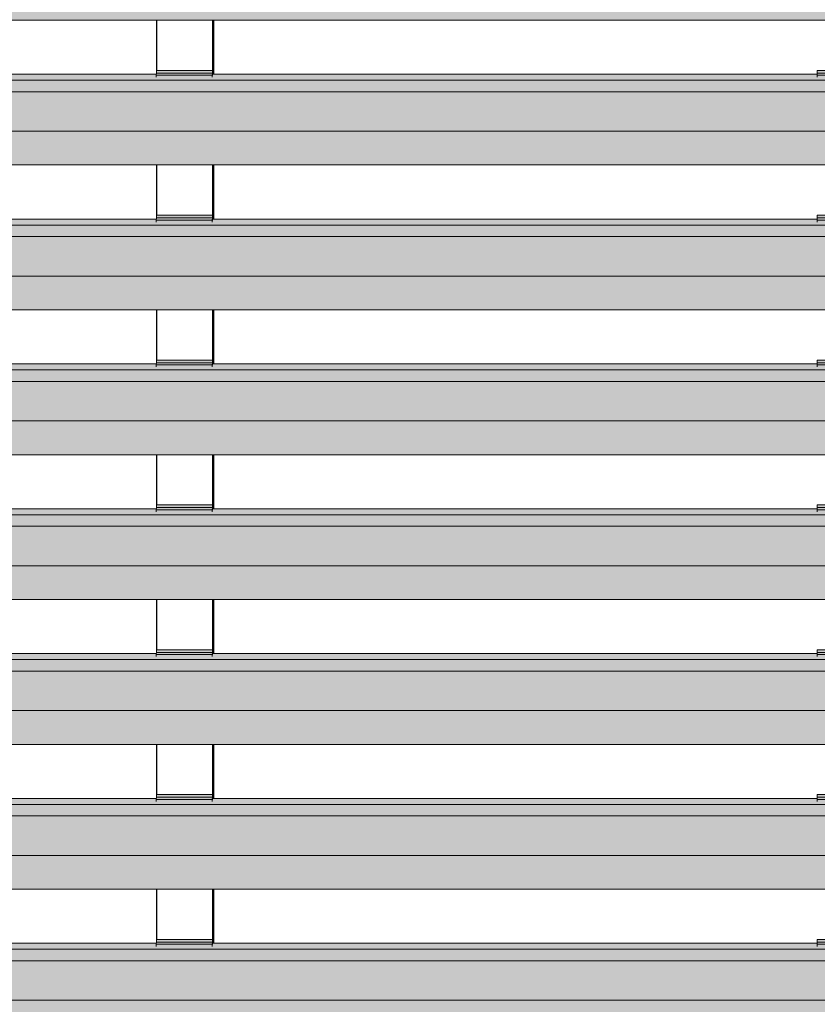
# Model space of a CAD drawing. Header units: millimetres. Extents: x 4014441 to 4046114, y 2378 to 8335946.
# Tile 12 of 71: x 4016895 to 4017721, y 108284 to 109303. Entities that reach past the tile are written whole.
import ezdxf

# ---------------------------------------------------------------- set-up
doc = ezdxf.new("R2010")
doc.units = ezdxf.units.MM
doc.layers.add('Обобщенные модели', color=7, linetype='Continuous', lineweight=18)

# ---------------------------------------------------------------- blocks, each defined once
blk = doc.blocks.new('HILTI_s_Профиль_MFT-RP - Усиленный профиль MFT-RP-58 77x50 L-V6-Корпус 1_ Фрагмент 4_ Схема раскладки облицовки')
at = {"layer": 'Обобщенные модели', "lineweight": 25}
for p, q in [((4017037.1, 109251), (4017037.1, 109303.2)), ((4017095, 109303.3), (4017095, 109247)), ((4017095.1, 109303.3), (4017095.1, 109247)), ((4017096.3, 109247), (4017096.3, 109303.3)), ((4017037.1, 109101), (4017037.1, 109153.2)), ((4017095, 109153.3), (4017095, 109097)), ((4017095.1, 109153.3), (4017095.1, 109097)), ((4017096.3, 109097), (4017096.3, 109153.3)), ((4017037.1, 108951), (4017037.1, 109003.2)), ((4017095, 109003.3), (4017095, 108947)), ((4017095.1, 109003.3), (4017095.1, 108947)), ((4017096.3, 108947), (4017096.3, 109003.3)), ((4017037.1, 108801), (4017037.1, 108853.2)), ((4017095, 108853.3), (4017095, 108797)), ((4017095.1, 108853.3), (4017095.1, 108797)), ((4017096.3, 108797), (4017096.3, 108853.3)), ((4017037.1, 108651), (4017037.1, 108703.2)), ((4017095, 108703.3), (4017095, 108647)), ((4017095.1, 108703.3), (4017095.1, 108647)), ((4017096.3, 108647), (4017096.3, 108703.3)), ((4017037.1, 108501), (4017037.1, 108553.2)), ((4017095, 108553.3), (4017095, 108497)), ((4017095.1, 108553.3), (4017095.1, 108497)), ((4017096.3, 108497), (4017096.3, 108553.3)), ((4017037.1, 108351), (4017037.1, 108403.2)), ((4017095, 108403.3), (4017095, 108347)), ((4017095.1, 108403.3), (4017095.1, 108347)), ((4017096.3, 108347), (4017096.3, 108403.3))]:
    blk.add_line(p, q, dxfattribs=at)
blk = doc.blocks.new('S_Вентрешетки_Профиль внешний - Профиль крепежный-21268552-Корпус 1_ Фрагмент 4_ Схема раскладки облицовки')
at = {"layer": 'Обобщенные модели', "true_color": 0x373f43}
for points in [[(4018535.6, 108340.7), (4018536, 108347), (4018462.7, 108347), (4018462.6, 108343.8), (4018404.8, 108343.8), (4018404.8, 108347), (4017778.7, 108347), (4017778.6, 108343.8), (4017720.7, 108343.8), (4017720.7, 108347), (4017094.6, 108347), (4017094.6, 108343.8), (4017036.7, 108343.8), (4017036.7, 108347), (4016410.6, 108347), (4016410.5, 108343.8), (4016352.7, 108343.8), (4016352.7, 108347), (4015726.6, 108347), (4015726.5, 108343.8), (4015668.6, 108343.8), (4015668.6, 108347), (4015598, 108347), (4015597.6, 108340.7), (4018466.1, 108340.7)], [(4018532.5, 108328.9), (4018535.6, 108328.9), (4018535.6, 108340.7), (4015597.6, 108340.7), (4015597.6, 108328.9), (4018466.1, 108328.9)], [(4018532.5, 108288), (4018535.6, 108328.9), (4015597.6, 108328.9), (4015594.4, 108288), (4018466.1, 108288)], [(4018532.5, 108253.5), (4018532.5, 108288), (4015594.4, 108288), (4015594.4, 108253.5), (4018466.1, 108253.5)]]:
    blk.add_hatch(color=149, dxfattribs=at).paths.add_polyline_path(points)
at = {"layer": 'Обобщенные модели'}
for p, q in [((4017036.8, 108347), (4016410.6, 108347)), ((4017720.8, 108347), (4017094.6, 108347)), ((4018535.6, 108340.7), (4015597.6, 108340.7)), ((4018535.6, 108328.9), (4015597.6, 108328.9)), ((4018532.5, 108288), (4015594.4, 108288))]:
    blk.add_line(p, q, dxfattribs=at)
blk = doc.blocks.new('S_Вентрешетки_Профиль крепежный - Профиль крепежный-V8-Корпус 1_ Фрагмент 4_ Схема раскладки облицовки')
at = {"layer": 'Обобщенные модели', "true_color": 0x373f43}
for points in [[(4017778.6, 108345.9), (4017778.7, 108348.2), (4017720.9, 108348.2), (4017720.7, 108345.9)], [(4017778.6, 108343.8), (4017778.6, 108345.9), (4017720.7, 108345.9), (4017720.7, 108343.8)], [(4017778.8, 108348.2), (4017778.9, 108348.2), (4017778.7, 108351), (4017721, 108351), (4017721, 108348.2), (4017778.7, 108348.2)]]:
    blk.add_hatch(color=149, dxfattribs=at).paths.add_polyline_path(points)
h = blk.add_hatch(color=149, dxfattribs=at)
h.paths.add_polyline_path([(4017778.8, 108347), (4017778.9, 108347), (4017778.9, 108348.2)])
h.paths.add_polyline_path([(4017778.9, 108347), (4017779, 108347), (4017779, 108349.1)])
at = {"layer": 'Обобщенные модели'}
for p, q in [((4017720.7, 108345.9), (4017720.9, 108348.2)), ((4017720.7, 108343.8), (4017720.7, 108345.9)), ((4017720.7, 108345.9), (4017778.6, 108345.9)), ((4017720.9, 108348.2), (4017778.7, 108348.2)), ((4017721, 108348.2), (4017721, 108351)), ((4017721, 108351), (4017778.9, 108351)), ((4017778.7, 108348.2), (4017778.6, 108345.9)), ((4017778.6, 108345.9), (4017778.6, 108343.8)), ((4017778.9, 108348.2), (4017778.7, 108348.2)), ((4017778.7, 108345.6), (4017778.8, 108347)), ((4017779, 108351), (4017778.9, 108351)), ((4017778.9, 108351), (4017778.9, 108348.2)), ((4017779, 108347), (4017779, 108351))]:
    blk.add_line(p, q, dxfattribs=at)
blk = doc.blocks.new('S_Вентрешетки_Профиль крепежный - Профиль крепежный-V9-Корпус 1_ Фрагмент 4_ Схема раскладки облицовки')
at = {"layer": 'Обобщенные модели', "true_color": 0x373f43}
for points in [[(4017094.6, 108345.9), (4017094.7, 108348.2), (4017036.9, 108348.2), (4017036.7, 108345.9)], [(4017094.6, 108343.8), (4017094.6, 108345.9), (4017036.7, 108345.9), (4017036.7, 108343.8)], [(4017094.8, 108348.2), (4017094.8, 108348.2), (4017094.7, 108351), (4017037, 108351), (4017037, 108348.2), (4017094.7, 108348.2)]]:
    blk.add_hatch(color=149, dxfattribs=at).paths.add_polyline_path(points)
h = blk.add_hatch(color=149, dxfattribs=at)
h.paths.add_polyline_path([(4017094.8, 108347), (4017094.9, 108347), (4017094.8, 108348.2)])
h.paths.add_polyline_path([(4017094.9, 108347), (4017094.9, 108347), (4017094.9, 108349.1)])
at = {"layer": 'Обобщенные модели'}
for p, q in [((4017036.7, 108345.9), (4017036.9, 108348.2)), ((4017036.7, 108343.8), (4017036.7, 108345.9)), ((4017036.7, 108345.9), (4017094.6, 108345.9)), ((4017036.9, 108348.2), (4017094.7, 108348.2)), ((4017037, 108348.2), (4017037, 108351)), ((4017037, 108351), (4017094.8, 108351)), ((4017094.7, 108348.2), (4017094.6, 108345.9)), ((4017094.6, 108345.9), (4017094.6, 108343.8)), ((4017094.8, 108348.2), (4017094.7, 108348.2)), ((4017094.7, 108345.6), (4017094.8, 108347)), ((4017094.9, 108351), (4017094.8, 108351)), ((4017094.8, 108351), (4017094.8, 108348.2)), ((4017094.9, 108347), (4017094.9, 108351))]:
    blk.add_line(p, q, dxfattribs=at)
blk = doc.blocks.new('S_Вентрешетки_Профиль внешний - Профиль крепежный-V10-Корпус 1_ Фрагмент 4_ Схема раскладки облицовки')
at = {"layer": 'Обобщенные модели', "true_color": 0x373f43}
for points in [[(4018535.6, 108490.7), (4018536, 108497), (4018462.7, 108497), (4018462.6, 108493.8), (4018404.8, 108493.8), (4018404.8, 108497), (4017778.7, 108497), (4017778.6, 108493.8), (4017720.7, 108493.8), (4017720.7, 108497), (4017094.6, 108497), (4017094.6, 108493.8), (4017036.7, 108493.8), (4017036.7, 108497), (4016410.6, 108497), (4016410.5, 108493.8), (4016352.7, 108493.8), (4016352.7, 108497), (4015726.6, 108497), (4015726.5, 108493.8), (4015668.6, 108493.8), (4015668.6, 108497), (4015598, 108497), (4015597.6, 108490.7), (4018466.1, 108490.7)], [(4018532.5, 108478.9), (4018535.6, 108478.9), (4018535.6, 108490.7), (4015597.6, 108490.7), (4015597.6, 108478.9), (4018466.1, 108478.9)], [(4018532.5, 108438), (4018535.6, 108478.9), (4015597.6, 108478.9), (4015594.4, 108438), (4018530.2, 108438)], [(4018532.5, 108403.5), (4018532.5, 108438), (4015594.4, 108438), (4015594.4, 108403.5), (4018466.1, 108403.5)], [(4018532.5, 108403), (4018532.5, 108403.5), (4015594.4, 108403.2), (4015594.5, 108403), (4018466.1, 108403)]]:
    blk.add_hatch(color=149, dxfattribs=at).paths.add_polyline_path(points)
at = {"layer": 'Обобщенные модели'}
for p, q in [((4018535.6, 108490.7), (4015597.6, 108490.7)), ((4017036.8, 108497), (4016410.6, 108497)), ((4017720.8, 108497), (4017094.8, 108497)), ((4018535.6, 108478.9), (4015597.6, 108478.9)), ((4018532.5, 108438), (4015594.4, 108438)), ((4015594.5, 108403), (4018532.5, 108403))]:
    blk.add_line(p, q, dxfattribs=at)
blk = doc.blocks.new('S_Вентрешетки_Профиль крепежный - Профиль крепежный-V11-Корпус 1_ Фрагмент 4_ Схема раскладки облицовки')
at = {"layer": 'Обобщенные модели', "true_color": 0x373f43}
for points in [[(4017094.8, 108498.2), (4017094.8, 108498.2), (4017094.7, 108501), (4017037, 108501), (4017037, 108498.2), (4017094.7, 108498.2)], [(4017094.6, 108495.9), (4017094.7, 108498.2), (4017036.9, 108498.2), (4017036.7, 108495.9)], [(4017094.6, 108493.8), (4017094.6, 108495.9), (4017036.7, 108495.9), (4017036.7, 108493.8)]]:
    blk.add_hatch(color=149, dxfattribs=at).paths.add_polyline_path(points)
h = blk.add_hatch(color=149, dxfattribs=at)
h.paths.add_polyline_path([(4017094.8, 108497), (4017094.9, 108497), (4017094.8, 108498.2)])
h.paths.add_polyline_path([(4017094.9, 108497), (4017094.9, 108497), (4017094.9, 108499.1)])
at = {"layer": 'Обобщенные модели'}
for p, q in [((4017037, 108498.2), (4017037, 108501)), ((4017037, 108501), (4017094.8, 108501)), ((4017094.9, 108501), (4017094.8, 108501)), ((4017094.8, 108501), (4017094.8, 108498.2)), ((4017094.9, 108497), (4017094.9, 108501)), ((4017036.7, 108495.9), (4017036.9, 108498.2)), ((4017036.7, 108493.8), (4017036.7, 108495.9)), ((4017036.7, 108495.9), (4017094.6, 108495.9)), ((4017036.9, 108498.2), (4017094.7, 108498.2)), ((4017094.7, 108498.2), (4017094.6, 108495.9)), ((4017094.6, 108495.9), (4017094.6, 108493.8)), ((4017094.8, 108498.2), (4017094.7, 108498.2)), ((4017094.7, 108495.6), (4017094.8, 108497))]:
    blk.add_line(p, q, dxfattribs=at)
blk = doc.blocks.new('S_Вентрешетки_Профиль внешний - Профиль крепежный-V12-Корпус 1_ Фрагмент 4_ Схема раскладки облицовки')
at = {"layer": 'Обобщенные модели', "true_color": 0x373f43}
for points in [[(4018535.6, 108640.7), (4018536, 108647), (4018462.7, 108647), (4018462.6, 108643.8), (4018404.8, 108643.8), (4018404.8, 108647), (4017778.7, 108647), (4017778.6, 108643.8), (4017720.7, 108643.8), (4017720.7, 108647), (4017094.6, 108647), (4017094.6, 108643.8), (4017036.7, 108643.8), (4017036.7, 108647), (4016410.6, 108647), (4016410.5, 108643.8), (4016352.7, 108643.8), (4016352.7, 108647), (4015726.6, 108647), (4015726.5, 108643.8), (4015668.6, 108643.8), (4015668.6, 108647), (4015598, 108647), (4015597.6, 108640.7), (4018466.1, 108640.7)], [(4018532.5, 108628.9), (4018535.6, 108628.9), (4018535.6, 108640.7), (4015597.6, 108640.7), (4015597.6, 108628.9), (4018466.1, 108628.9)], [(4018532.5, 108588), (4018535.6, 108628.9), (4015597.6, 108628.9), (4015594.4, 108588), (4018466.1, 108588)], [(4018532.5, 108553.5), (4018532.5, 108588), (4015594.4, 108588), (4015594.4, 108553.5), (4018466.1, 108553.5)], [(4018532.5, 108553), (4018532.5, 108553.5), (4015594.4, 108553.2), (4015594.5, 108553), (4018466.1, 108553)]]:
    blk.add_hatch(color=149, dxfattribs=at).paths.add_polyline_path(points)
at = {"layer": 'Обобщенные модели'}
for p, q in [((4017036.8, 108647), (4016410.6, 108647)), ((4017720.8, 108647), (4017094.6, 108647)), ((4018535.6, 108640.7), (4015597.6, 108640.7)), ((4018535.6, 108628.9), (4015597.6, 108628.9)), ((4018532.5, 108588), (4015594.4, 108588)), ((4015594.5, 108553), (4018532.5, 108553))]:
    blk.add_line(p, q, dxfattribs=at)
blk = doc.blocks.new('S_Вентрешетки_Профиль внешний - Профиль крепежный-V13-Корпус 1_ Фрагмент 4_ Схема раскладки облицовки')
at = {"layer": 'Обобщенные модели', "true_color": 0x373f43}
for points in [[(4018535.6, 108790.7), (4018536, 108797), (4018462.7, 108797), (4018462.6, 108793.8), (4018404.8, 108793.8), (4018404.8, 108797), (4017778.7, 108797), (4017778.6, 108793.8), (4017720.7, 108793.8), (4017720.7, 108797), (4017094.6, 108797), (4017094.6, 108793.8), (4017036.7, 108793.8), (4017036.7, 108797), (4016410.6, 108797), (4016410.5, 108793.8), (4016352.7, 108793.8), (4016352.7, 108797), (4015726.6, 108797), (4015726.5, 108793.8), (4015668.6, 108793.8), (4015668.6, 108797), (4015598, 108797), (4015597.6, 108790.7), (4018466.1, 108790.7)], [(4018532.5, 108778.9), (4018535.6, 108778.9), (4018535.6, 108790.7), (4015597.6, 108790.7), (4015597.6, 108778.9), (4018466.1, 108778.9)], [(4018532.5, 108738), (4018535.6, 108778.9), (4015597.6, 108778.9), (4015594.4, 108738), (4018466.1, 108738)], [(4018532.5, 108703.5), (4018532.5, 108738), (4015594.4, 108738), (4015594.4, 108703.5), (4018466.1, 108703.5)], [(4018532.5, 108703), (4018532.5, 108703.5), (4015594.4, 108703.2), (4015594.5, 108703), (4018466.1, 108703)]]:
    blk.add_hatch(color=149, dxfattribs=at).paths.add_polyline_path(points)
at = {"layer": 'Обобщенные модели'}
for p, q in [((4017036.8, 108797), (4016410.6, 108797)), ((4017720.8, 108797), (4017094.8, 108797)), ((4018535.6, 108790.7), (4015597.6, 108790.7)), ((4018535.6, 108778.9), (4015597.6, 108778.9)), ((4018532.5, 108738), (4015594.4, 108738)), ((4015594.5, 108703), (4018532.5, 108703))]:
    blk.add_line(p, q, dxfattribs=at)
blk = doc.blocks.new('S_Вентрешетки_Профиль внешний - Профиль крепежный-V15-Корпус 1_ Фрагмент 4_ Схема раскладки облицовки')
at = {"layer": 'Обобщенные модели', "true_color": 0x373f43}
for points in [[(4018535.6, 109240.7), (4018536, 109247), (4018462.7, 109247), (4018462.6, 109243.8), (4018404.8, 109243.8), (4018404.8, 109247), (4017778.7, 109247), (4017778.6, 109243.8), (4017720.7, 109243.8), (4017720.7, 109247), (4017094.6, 109247), (4017094.6, 109243.8), (4017036.7, 109243.8), (4017036.7, 109247), (4016410.6, 109247), (4016410.5, 109243.8), (4016352.7, 109243.8), (4016352.7, 109247), (4015726.6, 109247), (4015726.5, 109243.8), (4015668.6, 109243.8), (4015668.6, 109247), (4015598, 109247), (4015597.6, 109240.7), (4018466.1, 109240.7)], [(4018532.5, 109228.9), (4018535.6, 109228.9), (4018535.6, 109240.7), (4015597.6, 109240.7), (4015597.6, 109228.9), (4018466.1, 109228.9)], [(4018532.5, 109188), (4018535.6, 109228.9), (4015597.6, 109228.9), (4015594.4, 109188), (4018466.1, 109188)], [(4018532.5, 109153.5), (4018532.5, 109188), (4015594.4, 109188), (4015594.4, 109153.5), (4018466.1, 109153.5)], [(4018532.5, 109153), (4018532.5, 109153.5), (4015594.4, 109153.2), (4015594.5, 109153), (4018466.1, 109153)]]:
    blk.add_hatch(color=149, dxfattribs=at).paths.add_polyline_path(points)
at = {"layer": 'Обобщенные модели'}
for p, q in [((4017036.8, 109247), (4016410.6, 109247)), ((4017720.8, 109247), (4017094.6, 109247)), ((4018535.6, 109240.7), (4015597.6, 109240.7)), ((4018535.6, 109228.9), (4015597.6, 109228.9)), ((4018532.5, 109188), (4015594.4, 109188)), ((4015594.5, 109153), (4018532.5, 109153))]:
    blk.add_line(p, q, dxfattribs=at)
blk = doc.blocks.new('S_Вентрешетки_Профиль крепежный - Профиль крепежный-V16-Корпус 1_ Фрагмент 4_ Схема раскладки облицовки')
at = {"layer": 'Обобщенные модели', "true_color": 0x373f43}
for points in [[(4017778.6, 109245.9), (4017778.7, 109248.2), (4017720.9, 109248.2), (4017720.7, 109245.9), (4017750.4, 109245.9)], [(4017778.6, 109243.8), (4017778.6, 109245.9), (4017720.7, 109245.9), (4017720.7, 109243.8), (4017750.4, 109243.8)], [(4017778.9, 109248.2), (4017778.8, 109251), (4017721, 109251), (4017721, 109248.2), (4017778.8, 109248.2)]]:
    blk.add_hatch(color=149, dxfattribs=at).paths.add_polyline_path(points)
h = blk.add_hatch(color=149, dxfattribs=at)
h.paths.add_polyline_path([(4017778.8, 109247), (4017778.9, 109247), (4017778.9, 109248.2)])
h.paths.add_polyline_path([(4017778.9, 109247), (4017779, 109247), (4017778.9, 109248.4)])
at = {"layer": 'Обобщенные модели'}
for p, q in [((4017720.7, 109245.9), (4017720.9, 109248.2)), ((4017720.7, 109243.8), (4017720.7, 109245.9)), ((4017720.7, 109245.9), (4017778.6, 109245.9)), ((4017720.9, 109248.2), (4017778.7, 109248.2)), ((4017721, 109248.2), (4017721, 109251)), ((4017721, 109251), (4017778.9, 109251)), ((4017778.7, 109248.2), (4017778.6, 109245.9)), ((4017778.6, 109245.9), (4017778.6, 109243.8)), ((4017778.9, 109248.2), (4017778.7, 109248.2)), ((4017778.7, 109245.6), (4017778.8, 109247)), ((4017779, 109251), (4017778.9, 109251)), ((4017778.9, 109251), (4017778.9, 109248.2)), ((4017779, 109247), (4017779, 109251))]:
    blk.add_line(p, q, dxfattribs=at)
blk = doc.blocks.new('S_Вентрешетки_Профиль крепежный - Профиль крепежный-V17-Корпус 1_ Фрагмент 4_ Схема раскладки облицовки')
at = {"layer": 'Обобщенные модели', "true_color": 0x373f43}
for points in [[(4017094.6, 109245.9), (4017094.7, 109248.2), (4017036.9, 109248.2), (4017036.7, 109245.9), (4017070.4, 109245.9)], [(4017094.6, 109243.8), (4017094.6, 109245.9), (4017036.7, 109245.9), (4017036.7, 109243.8), (4017070.4, 109243.8)], [(4017094.8, 109248.2), (4017094.8, 109248.4), (4017094.8, 109251), (4017037, 109251), (4017037, 109248.2), (4017094.7, 109248.2)]]:
    blk.add_hatch(color=149, dxfattribs=at).paths.add_polyline_path(points)
h = blk.add_hatch(color=149, dxfattribs=at)
h.paths.add_polyline_path([(4017094.8, 109247), (4017094.9, 109247), (4017094.8, 109248.2)])
h.paths.add_polyline_path([(4017094.9, 109247), (4017094.9, 109247), (4017094.9, 109248.4)])
at = {"layer": 'Обобщенные модели'}
for p, q in [((4017036.7, 109245.9), (4017036.9, 109248.2)), ((4017036.7, 109243.8), (4017036.7, 109245.9)), ((4017036.7, 109245.9), (4017094.6, 109245.9)), ((4017036.9, 109248.2), (4017094.7, 109248.2)), ((4017037, 109248.2), (4017037, 109251)), ((4017037, 109251), (4017094.8, 109251)), ((4017094.7, 109248.2), (4017094.6, 109245.9)), ((4017094.6, 109245.9), (4017094.6, 109243.8)), ((4017094.8, 109248.2), (4017094.7, 109248.2)), ((4017094.7, 109245.6), (4017094.8, 109247)), ((4017094.9, 109251), (4017094.8, 109251)), ((4017094.8, 109251), (4017094.8, 109248.2)), ((4017094.9, 109247), (4017094.9, 109251))]:
    blk.add_line(p, q, dxfattribs=at)
blk = doc.blocks.new('S_Вентрешетки_Профиль внешний - Профиль крепежный-V18-Корпус 1_ Фрагмент 4_ Схема раскладки облицовки')
at = {"layer": 'Обобщенные модели', "true_color": 0x373f43}
for points in [[(4018532.5, 109303.5), (4018532.5, 109338), (4015594.4, 109338), (4015594.4, 109303.5), (4018466.1, 109303.5)], [(4018532.5, 109303), (4018532.5, 109303.5), (4015594.4, 109303.2), (4015594.5, 109303), (4018466.1, 109303)]]:
    blk.add_hatch(color=149, dxfattribs=at).paths.add_polyline_path(points)
at = {"layer": 'Обобщенные модели'}
blk.add_line((4015594.5, 109303), (4018532.5, 109303), dxfattribs=at)

msp = doc.modelspace()

# ---------------------------------------------------------------- block references
at = {"layer": 'Обобщенные модели'}
for name, p in [('HILTI_s_Профиль_MFT-RP - Усиленный профиль MFT-RP-58 77x50 L-V6-Корпус 1_ Фрагмент 4_ Схема раскладки облицовки', (0, 0)), ('S_Вентрешетки_Профиль внешний - Профиль крепежный-V18-Корпус 1_ Фрагмент 4_ Схема раскладки облицовки', (0, 0)), ('S_Вентрешетки_Профиль внешний - Профиль крепежный-V15-Корпус 1_ Фрагмент 4_ Схема раскладки облицовки', (0, 0)), ('S_Вентрешетки_Профиль крепежный - Профиль крепежный-V17-Корпус 1_ Фрагмент 4_ Схема раскладки облицовки', (0, 0)), ('S_Вентрешетки_Профиль крепежный - Профиль крепежный-V16-Корпус 1_ Фрагмент 4_ Схема раскладки облицовки', (0, 0)), ('S_Вентрешетки_Профиль крепежный - Профиль крепежный-V11-Корпус 1_ Фрагмент 4_ Схема раскладки облицовки', (0, 600)), ('S_Вентрешетки_Профиль крепежный - Профиль крепежный-V8-Корпус 1_ Фрагмент 4_ Схема раскладки облицовки', (0, 750)), ('S_Вентрешетки_Профиль внешний - Профиль крепежный-V13-Корпус 1_ Фрагмент 4_ Схема раскладки облицовки', (0, 300)), ('S_Вентрешетки_Профиль крепежный - Профиль крепежный-V9-Корпус 1_ Фрагмент 4_ Схема раскладки облицовки', (0, 600)), ('S_Вентрешетки_Профиль крепежный - Профиль крепежный-V8-Корпус 1_ Фрагмент 4_ Схема раскладки облицовки', (0, 600)), ('S_Вентрешетки_Профиль внешний - Профиль крепежный-V12-Корпус 1_ Фрагмент 4_ Схема раскладки облицовки', (0, 300)), ('S_Вентрешетки_Профиль внешний - Профиль крепежный-V13-Корпус 1_ Фрагмент 4_ Схема раскладки облицовки', (0, 0)), ('S_Вентрешетки_Профиль крепежный - Профиль крепежный-V9-Корпус 1_ Фрагмент 4_ Схема раскладки облицовки', (0, 450)), ('S_Вентрешетки_Профиль крепежный - Профиль крепежный-V8-Корпус 1_ Фрагмент 4_ Схема раскладки облицовки', (0, 450)), ('S_Вентрешетки_Профиль внешний - Профиль крепежный-V12-Корпус 1_ Фрагмент 4_ Схема раскладки облицовки', (0, 0)), ('S_Вентрешетки_Профиль крепежный - Профиль крепежный-V9-Корпус 1_ Фрагмент 4_ Схема раскладки облицовки', (0, 300)), ('S_Вентрешетки_Профиль крепежный - Профиль крепежный-V8-Корпус 1_ Фрагмент 4_ Схема раскладки облицовки', (0, 300)), ('S_Вентрешетки_Профиль крепежный - Профиль крепежный-V11-Корпус 1_ Фрагмент 4_ Схема раскладки облицовки', (0, 0)), ('S_Вентрешетки_Профиль крепежный - Профиль крепежный-V8-Корпус 1_ Фрагмент 4_ Схема раскладки облицовки', (0, 150)), ('S_Вентрешетки_Профиль внешний - Профиль крепежный-V10-Корпус 1_ Фрагмент 4_ Схема раскладки облицовки', (0, 0)), ('S_Вентрешетки_Профиль внешний - Профиль крепежный-21268552-Корпус 1_ Фрагмент 4_ Схема раскладки облицовки', (0, 0)), ('S_Вентрешетки_Профиль крепежный - Профиль крепежный-V9-Корпус 1_ Фрагмент 4_ Схема раскладки облицовки', (0, 0)), ('S_Вентрешетки_Профиль крепежный - Профиль крепежный-V8-Корпус 1_ Фрагмент 4_ Схема раскладки облицовки', (0, 0))]:
    msp.add_blockref(name, p, dxfattribs=at)

doc.saveas('drawing.dxf')
